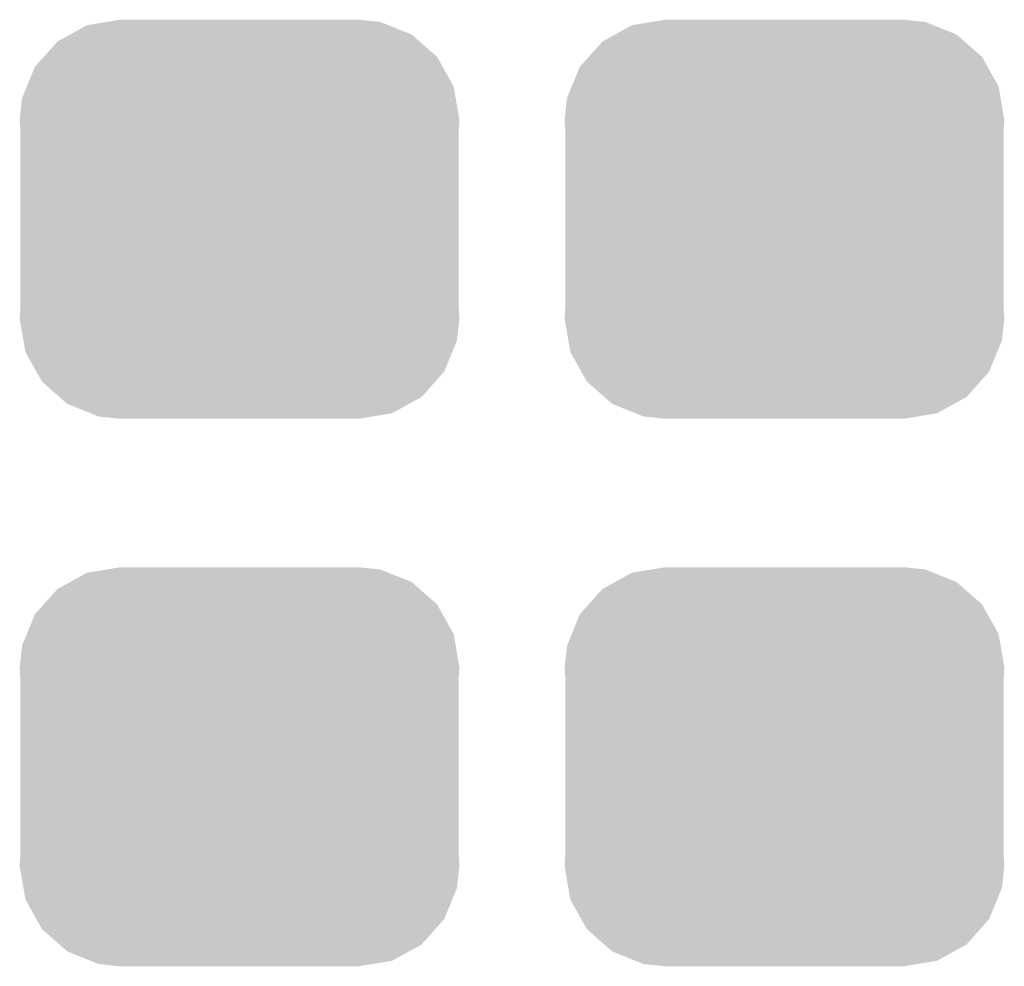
# Model space of a CAD drawing. Extents: x -1.3 to 24.2, y -3.9 to 39.2.
# Tile 28 of 34: x 12.4 to 14.2, y 29.4 to 31.1. Entities that reach past the tile are written whole.
import ezdxf

# ---------------------------------------------------------------- set-up
doc = ezdxf.new("R2010")
doc.units = 0
doc.layers.get('0').update_dxf_attribs({"linetype": 'CONTINUOUS'})
doc.layers.add('PRESSURE_26_CLICK_V100_GTS', color=12, linetype='CONTINUOUS')

# ---------------------------------------------------------------- blocks, each defined once
blk = doc.blocks.new('CUSTOM_68')
for points in [[(-0.268438, 0.342124), (-0.233628, 0.347838), (0.2622, 0.342124), (0.247972, 0.347838)], [(-0.233628, 0.347838), (-0.20955, 0.35179), (0.247972, 0.347838), (0.20955, 0.35179)], [(-0.298526, 0.325596), (-0.268438, 0.342124), (0.30335, 0.325596), (0.2622, 0.342124)], [(-0.34504, 0.286174), (-0.320744, 0.31339), (0.348152, 0.286174), (0.317222, 0.31339)], [(-0.320744, 0.31339), (-0.298526, 0.325596), (0.317222, 0.31339), (0.30335, 0.325596)], [(-0.360486, 0.26887), (-0.34504, 0.286174), (0.357822, 0.26887), (0.348152, 0.286174)], [(-0.37475, 0.234078), (-0.360486, 0.26887), (0.377262, 0.234078), (0.357822, 0.26887)], [(-0.383124, 0.213652), (-0.37475, 0.234078), (0.380766, 0.213652), (0.377262, 0.234078)], [(-0.38735, 0.17526), (-0.383124, 0.213652), (0.38735, 0.17526), (0.380766, 0.213652)], [(-0.38608, 0.154124), (-0.38735, 0.17526), (0.38608, 0.154124), (0.38735, 0.17526)], [(-0.38608, -0.154124), (-0.38608, 0.154124), (0.38608, -0.154124), (0.38608, 0.154124)], [(-0.38735, -0.17526), (-0.38608, -0.154124), (0.38735, -0.17526), (0.38608, -0.154124)], [(-0.380764, -0.213652), (-0.38735, -0.17526), (0.383124, -0.213652), (0.38735, -0.17526)], [(-0.377262, -0.234078), (-0.380764, -0.213652), (0.374748, -0.234078), (0.383124, -0.213652)], [(-0.35782, -0.26887), (-0.377262, -0.234078), (0.360486, -0.26887), (0.374748, -0.234078)], [(-0.348152, -0.286174), (-0.35782, -0.26887), (0.345038, -0.286174), (0.360486, -0.26887)], [(-0.31722, -0.31339), (-0.348152, -0.286174), (0.320744, -0.31339), (0.345038, -0.286174)], [(-0.30335, -0.325596), (-0.31722, -0.31339), (0.298524, -0.325596), (0.320744, -0.31339)], [(-0.262198, -0.342124), (-0.30335, -0.325596), (0.268438, -0.342124), (0.298524, -0.325596)], [(-0.247972, -0.347838), (-0.262198, -0.342124), (0.233626, -0.347838), (0.268438, -0.342124)], [(-0.20955, -0.35179), (-0.247972, -0.347838), (0.20955, -0.35179), (0.233626, -0.347838)]]:
    blk.add_solid(points)

msp = doc.modelspace()

# ---------------------------------------------------------------- block references
at = {"layer": 'PRESSURE_26_CLICK_V100_GTS'}
for p in [(12.83208, 30.734), (13.7922, 30.734), (12.83208, 29.7688), (13.7922, 29.7688)]:
    msp.add_blockref('CUSTOM_68', p, dxfattribs=at)

doc.saveas('drawing.dxf')
